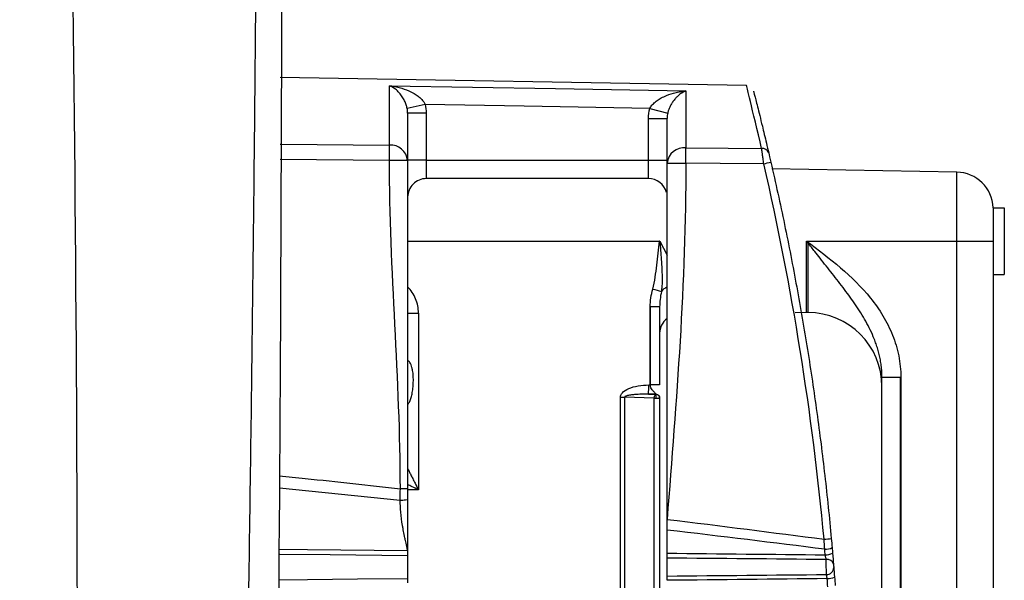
# Model space of a CAD drawing. Header units: millimetres. Extents: x 25 to 1229, y -261 to 1180.
# Tile 83 of 224: x 270 to 296, y 387 to 402. Entities that reach past the tile are written whole.
import ezdxf

# ---------------------------------------------------------------- set-up
doc = ezdxf.new("R2010")
doc.units = ezdxf.units.MM

msp = doc.modelspace()

# ---------------------------------------------------------------- linework, layer by layer
at = {"color": 7, "linetype": 'Continuous', "lineweight": 25}
for p, q in [((289.48, 400.103), (276.9, 400.323)), ((279.846, 398.49), (279.846, 400.098)), ((287.846, 399.955), (287.846, 398.419)), ((280.813, 399.589), (280.325, 399.484)), ((280.338, 399.359), (280.338, 398.081)), ((280.838, 399.359), (280.338, 399.359)), ((280.838, 399.359), (280.838, 398.088)), ((286.871, 399.482), (287.354, 399.359)), ((286.838, 398.088), (286.838, 399.213)), ((286.838, 399.213), (287.338, 399.213)), ((287.338, 398.008), (287.338, 399.213)), ((279.846, 398.081), (276.895, 398.107)), ((280.338, 398.081), (279.846, 398.081)), ((280.838, 398.088), (280.338, 398.088)), ((280.838, 398.088), (280.838, 397.588)), ((280.838, 398.088), (286.838, 398.088)), ((286.838, 398.088), (287.338, 398.088)), ((286.838, 397.588), (286.838, 398.088)), ((295.155, 397.763), (290.168, 397.85)), ((295.155, 395.903), (295.155, 397.763)), ((286.838, 397.588), (280.838, 397.588)), ((296.137, 396.803), (296.137, 395.903)), ((296.137, 396.803), (296.438, 396.803)), ((296.438, 396.803), (296.438, 395.003)), ((280.338, 395.903), (287.133, 395.903)), ((287.142, 395.903), (287.133, 395.903)), ((287.142, 395.895), (287.338, 395.525)), ((291.102, 395.903), (295.155, 395.903)), ((291.102, 393.972), (291.102, 395.903)), ((295.155, 381.243), (295.155, 395.903)), ((295.155, 395.903), (296.137, 395.903)), ((291.137, 395.858), (291.137, 393.972)), ((296.138, 395.638), (296.138, 381.251)), ((296.138, 395.003), (296.438, 395.003)), ((286.883, 392.016), (286.883, 394.125)), ((286.888, 394.125), (286.883, 394.125)), ((286.888, 392.016), (286.888, 394.125)), ((287.138, 394.125), (286.888, 394.125)), ((287.138, 394.125), (287.138, 392.016)), ((280.338, 393.959), (280.629, 393.959)), ((280.629, 393.959), (280.629, 389.185)), ((291.102, 393.972), (290.791, 393.966)), ((293.137, 392.225), (293.637, 392.225)), ((293.137, 385.605), (293.137, 392.225)), ((293.637, 392.225), (293.645, 392.225)), ((293.637, 381.212), (293.637, 392.225)), ((293.645, 392.225), (293.645, 381.216)), ((286.843, 392.016), (286.883, 392.016)), ((286.082, 391.682), (286.191, 391.682)), ((286.082, 385.861), (286.082, 391.682)), ((286.191, 391.682), (286.191, 385.862)), ((286.992, 391.661), (286.191, 391.682)), ((286.838, 391.766), (287.038, 391.761)), ((287.038, 391.766), (286.838, 391.766)), ((286.992, 391.661), (287.038, 391.661)), ((286.992, 385.871), (286.992, 391.661)), ((287.038, 391.761), (287.038, 391.766)), ((287.038, 391.761), (287.038, 391.661)), ((287.038, 391.661), (287.138, 391.661)), ((287.138, 391.666), (287.138, 391.661)), ((287.138, 391.661), (287.138, 385.871)), ((280.138, 388.897), (276.878, 389.232)), ((280.629, 389.185), (280.338, 389.18)), ((287.338, 387.473), (287.338, 388.098)), ((280.338, 387.545), (280.338, 387.467)), ((280.338, 387.405), (280.338, 386.79)), ((287.338, 386.856), (287.338, 387.341))]:
    msp.add_line(p, q, dxfattribs=at)
at = {"color": 7, "linetype": 'Continuous', "lineweight": 25, "flags": 128}
for points in [[(279.846, 400.098), (284.326, 400.018), (287.846, 399.955)], [(286.871, 399.482), (283.479, 399.542), (280.813, 399.589)], [(276.896, 398.516), (276.915, 398.516), (279.846, 398.49)], [(287.846, 398.419), (288.99, 398.409), (289.889, 398.401)], [(289.947, 397.988), (288.771, 397.999), (287.846, 398.008)], [(287.142, 395.895), (287.141, 395.896), (287.139, 395.896), (287.138, 395.896), (287.137, 395.896), (287.136, 395.896), (287.135, 395.896), (287.134, 395.896), (287.133, 395.896)], [(286.992, 391.661), (286.993, 391.68), (286.996, 391.698), (287.001, 391.715), (287.006, 391.73), (287.013, 391.743), (287.021, 391.752), (287.029, 391.758), (287.038, 391.761)], [(280.338, 387.405), (278.246, 387.424), (276.893, 387.436), (276.86, 387.436)], [(276.861, 387.579), (277.632, 387.571), (280.338, 387.545)], [(276.853, 386.757), (277.631, 386.765), (278.984, 386.777), (280.338, 386.79)]]:
    msp.add_lwpolyline(points, dxfattribs=at)
at = {"color": 7, "linetype": 'Continuous', "lineweight": 25}
for centre, radius, start, end in [((279.88, 398.032), 0.46, 6.1064, 94.2414), ((261.438, 398.285), 18.41, 359.3625, 0.6376), ((287.799, 397.958), 0.464, 84.1609, 173.8358), ((269.581, 398.213), 18.266, 359.354, 0.6461), ((289.914, 398.228), 0.175, 18.0421, 97.9944), ((287.195, 410.141), 12.46, 282.7597, 283.6637), ((295.138, 396.763), 1, 2.2806, 89.0001), ((280.838, 397.088), 0.5, 90.0001, 180.0001), ((286.838, 397.088), 0.5, 14.9169, 90.0001), ((293.793, 419.376), 25.698, 254.5618, 255.0959), ((287.493, 394.283), 0.404, 113.2258, 140.0131), ((287.638, 393.411), 0.5, 126.87, 180.0001), ((291.137, 391.972), 2, 90.0001, 91.0001), ((291.137, 391.972), 2, 0.0001, 90.0001), ((282.812, 391.961), 4.031, 357.2241, 0.7736), ((287.038, 391.661), 0.0999, 0.0394, 90.0393), ((288.824, 418.352), 30.625, 275.1508, 275.5184), ((291.606, 387.991), 0.411, 268.0461, 296.8071), ((291.619, 387.847), 0.419, 268.0721, 296.2207), ((291.661, 387.131), 0.174, 15.4147, 99.8876), ((291.647, 387.087), 0.189, 267.4972, 359.5795), ((291.672, 387.246), 0.46, 268.1959, 293.7307)]:
    msp.add_arc(centre, radius, start, end, dxfattribs=at)
for points, knots in [([(273.977, 315.719), (274.05, 317.413), (274.195, 320.781), (274.397, 325.801), (274.588, 330.758), (274.767, 335.651), (274.934, 340.48), (275.09, 345.246), (275.234, 349.949), (275.368, 354.587), (275.492, 359.163), (275.605, 363.674), (275.709, 368.122), (275.804, 372.505), (275.89, 376.826), (275.967, 381.082), (276.036, 385.275), (276.097, 389.403), (276.15, 393.468), (276.196, 397.469), (276.235, 401.407), (276.268, 405.28), (276.293, 409.089), (276.314, 412.835), (276.322, 415.311), (276.327, 416.538)], [0, 0, 0, 0, 0.050451, 0.100269, 0.149453, 0.198002, 0.245918, 0.2932, 0.339848, 0.385862, 0.431242, 0.475988, 0.5201, 0.563579, 0.606423, 0.648633, 0.69021, 0.731153, 0.771461, 0.811136, 0.850177, 0.888583, 0.926356, 0.963495, 1, 1, 1, 1]), ([(269.869, 315.531), (270.616, 331.904), (271.095, 348.287), (271.514, 381.068), (271.455, 397.461), (271.128, 413.844)], [0, 0, 0, 0, 0.5, 0.5, 1, 1, 1, 1]), ([(280.325, 399.484), (280.322, 399.5), (280.314, 399.534), (280.298, 399.585), (280.278, 399.637), (280.254, 399.691), (280.225, 399.746), (280.192, 399.8), (280.154, 399.853), (280.092, 399.928), (279.991, 400.026), (279.901, 400.071), (279.846, 400.098)], [0, 0, 0, 0, 0.042587, 0.090151, 0.143167, 0.202, 0.26693, 0.338175, 0.415907, 0.500259, 0.701818, 1, 1, 1, 1]), ([(279.846, 400.098), (279.881, 400.093), (279.971, 400.081), (280.148, 400.042), (280.337, 399.977), (280.505, 399.892), (280.616, 399.819), (280.703, 399.744), (280.77, 399.669), (280.8, 399.614), (280.813, 399.589)], [0, 0, 0, 0, 0.098368, 0.250267, 0.499846, 0.636849, 0.749786, 0.846947, 0.92992, 1, 1, 1, 1]), ([(286.871, 399.482), (286.879, 399.496), (286.896, 399.526), (286.928, 399.569), (286.968, 399.613), (287.016, 399.656), (287.086, 399.71), (287.187, 399.772), (287.356, 399.852), (287.546, 399.91), (287.723, 399.943), (287.811, 399.952), (287.846, 399.955)], [0, 0, 0, 0, 0.040755, 0.085836, 0.13563, 0.190402, 0.250336, 0.36332, 0.500352, 0.750129, 0.901982, 1, 1, 1, 1]), ([(287.846, 399.955), (287.826, 399.947), (287.789, 399.932), (287.735, 399.902), (287.687, 399.869), (287.645, 399.835), (287.61, 399.802), (287.565, 399.756), (287.513, 399.694), (287.457, 399.61), (287.412, 399.525), (287.377, 399.443), (287.362, 399.385), (287.354, 399.359)], [0, 0, 0, 0, 0.109523, 0.20858, 0.29715, 0.375234, 0.442855, 0.500049, 0.631371, 0.746169, 0.845117, 0.929221, 1, 1, 1, 1]), ([(289.889, 398.401), (289.773, 398.894), (289.54, 399.874), (289.5, 400.026), (289.48, 400.102)], [0, 0, 0, 0, 0.501992, 1, 1, 1, 1]), ([(289.669, 399.953), (289.67, 399.953), (289.67, 399.951), (289.673, 399.938), (289.679, 399.917), (289.687, 399.886), (289.702, 399.828), (289.729, 399.721), (289.776, 399.535), (289.836, 399.297), (289.899, 399.041), (289.961, 398.785), (290.018, 398.546), (290.06, 398.37), (290.081, 398.282)], [0, 0, 0, 0, 0.050078, 0.100104, 0.150129, 0.200202, 0.250372, 0.374476, 0.498823, 0.62393, 0.749359, 0.832792, 0.916268, 1, 1, 1, 1]), ([(287.354, 399.359), (287.35, 399.336), (287.34, 399.288), (287.338, 399.239), (287.338, 399.213)], [0, 0, 0, 0, 0.471536, 1, 1, 1, 1]), ([(289.947, 397.988), (289.944, 398.012), (289.938, 398.059), (289.929, 398.126), (289.921, 398.187), (289.913, 398.241), (289.907, 398.287), (289.901, 398.325), (289.896, 398.356), (289.892, 398.381), (289.89, 398.395), (289.889, 398.401)], [0, 0, 0, 0, 0.148704, 0.290735, 0.424293, 0.548021, 0.661012, 0.762764, 0.853105, 0.932105, 1, 1, 1, 1]), ([(280.338, 398.081), (280.338, 397.752), (280.338, 397.229), (280.338, 396.565), (280.338, 396.219), (280.338, 396.043), (280.338, 395.954), (280.338, 395.916), (280.338, 395.89), (280.338, 395.875), (280.338, 395.7), (280.338, 395.439), (280.338, 395.107), (280.338, 394.934), (280.338, 394.845), (280.338, 394.801), (280.338, 394.782), (280.338, 394.769), (280.338, 394.76), (280.338, 394.51), (280.338, 394.14), (280.338, 393.402), (280.338, 393.079), (280.338, 392.782), (280.338, 392.654), (280.338, 392.595), (280.338, 392.567), (280.338, 392.555), (280.338, 392.548), (280.338, 392.546), (280.338, 392.335), (280.338, 392.043), (280.338, 391.728), (280.338, 391.578), (280.338, 391.504), (280.338, 391.473), (280.338, 391.452), (280.338, 391.445), (280.338, 390.611), (280.338, 389.872), (280.338, 389.215)], [0, 0, 0, 0, 0.125, 0.1875, 0.21875, 0.234375, 0.242187, 0.246094, 0.246094, 0.25, 0.25, 0.3125, 0.34375, 0.359375, 0.367187, 0.371094, 0.373047, 0.373047, 0.375, 0.375, 0.5, 0.5, 0.5625, 0.59375, 0.609375, 0.617187, 0.621094, 0.623047, 0.623047, 0.625, 0.625, 0.6875, 0.71875, 0.734375, 0.742187, 0.746094, 0.746094, 0.75, 0.75, 1, 1, 1, 1]), ([(287.338, 398.008), (287.338, 398.008), (287.349, 398.008), (287.398, 398.008), (287.437, 398.008), (287.537, 398.008), (287.597, 398.008), (287.722, 398.008), (287.787, 398.008), (287.846, 398.008)], [0, 0, 0, 0, 0.25, 0.25, 0.5, 0.5, 0.75, 0.75, 1, 1, 1, 1]), ([(290.138, 398.033), (290.202, 397.753), (290.329, 397.193), (290.508, 396.351), (290.677, 395.508), (290.837, 394.663), (290.988, 393.817), (291.128, 392.97), (291.259, 392.121), (291.381, 391.272), (291.493, 390.422), (291.595, 389.572), (291.688, 388.72), (291.742, 388.152), (291.769, 387.868)], [0, 0, 0, 0, 0.08361, 0.167169, 0.250678, 0.334137, 0.417546, 0.500904, 0.584212, 0.66747, 0.750678, 0.833836, 0.916943, 1, 1, 1, 1]), ([(286.953, 394.605), (286.982, 394.711), (287, 394.818), (287.034, 395.032), (287.048, 395.14), (287.088, 395.464), (287.111, 395.68), (287.133, 395.896)], [0, 0, 0, 0, 0.25, 0.25, 0.5, 0.5, 1, 1, 1, 1]), ([(287.142, 395.895), (287.143, 395.879), (287.146, 395.851), (287.15, 395.794), (287.159, 395.696), (287.17, 395.558), (287.183, 395.388), (287.195, 395.202), (287.203, 395.007), (287.205, 394.823), (287.2, 394.67), (287.189, 394.582), (287.184, 394.542)], [0, 0, 0, 0, 0.035761, 0.062578, 0.125143, 0.250232, 0.364942, 0.500381, 0.658821, 0.796186, 0.909981, 1, 1, 1, 1]), ([(291.102, 395.903), (291.721, 395.434), (292.345, 394.966), (292.951, 394.21), (293.064, 394.049), (293.263, 393.716), (293.35, 393.543), (293.493, 393.181), (293.55, 392.993), (293.625, 392.614), (293.645, 392.421), (293.645, 392.225)], [0, 0, 0, 0, 0.5, 0.5, 0.625, 0.625, 0.75, 0.75, 0.875, 0.875, 1, 1, 1, 1]), ([(293.137, 392.225), (293.136, 392.278), (293.134, 392.383), (293.118, 392.539), (293.095, 392.691), (293.063, 392.84), (293.024, 392.983), (292.979, 393.122), (292.884, 393.379), (292.709, 393.739), (292.43, 394.178), (292.122, 394.602), (291.798, 395.017), (291.529, 395.359), (291.309, 395.638), (291.199, 395.778), (291.137, 395.858)], [0, 0, 0, 0, 0.037435, 0.074301, 0.110592, 0.1463, 0.181419, 0.215947, 0.249883, 0.375401, 0.499846, 0.620393, 0.749784, 0.874869, 0.928542, 1, 1, 1, 1]), ([(280.629, 393.959), (280.629, 394.086), (280.604, 394.219), (280.503, 394.463), (280.427, 394.575), (280.338, 394.665)], [0, 0, 0, 0, 0.5, 0.5, 1, 1, 1, 1]), ([(287.184, 394.542), (287.171, 394.471), (287.145, 394.333), (287.14, 394.193), (287.138, 394.125)], [0, 0, 0, 0, 0.518087, 1, 1, 1, 1]), ([(280.338, 391.483), (280.346, 391.492), (280.362, 391.513), (280.385, 391.551), (280.406, 391.596), (280.425, 391.649), (280.442, 391.707), (280.463, 391.8), (280.483, 391.927), (280.493, 392.089), (280.491, 392.25), (280.478, 392.385), (280.456, 392.488), (280.433, 392.561), (280.405, 392.618), (280.373, 392.66), (280.349, 392.671), (280.338, 392.676)], [0, 0, 0, 0, 0.032246, 0.068046, 0.107646, 0.151175, 0.198788, 0.250569, 0.373397, 0.499576, 0.627648, 0.748276, 0.814799, 0.874082, 0.926089, 0.96705, 1, 1, 1, 1]), ([(286.082, 391.682), (286.082, 391.723), (286.098, 391.766), (286.171, 391.848), (286.229, 391.887), (286.45, 391.984), (286.659, 392.016), (286.843, 392.016)], [0, 0, 0, 0, 0.25, 0.25, 0.5, 0.5, 1, 1, 1, 1]), ([(287.038, 391.766), (287.037, 391.767), (287.036, 391.77), (287.026, 391.783), (287.01, 391.802), (286.988, 391.827), (286.955, 391.862), (286.919, 391.906), (286.89, 391.962), (286.885, 391.999), (286.883, 392.016)], [0, 0, 0, 0, 0.100278, 0.202979, 0.310002, 0.423028, 0.543485, 0.731277, 0.881461, 1, 1, 1, 1]), ([(287.138, 392.016), (287.138, 392.016), (287.113, 392.016), (287.013, 392.016), (286.943, 392.016), (286.883, 392.016)], [0, 0, 0, 0, 0.5, 0.5, 1, 1, 1, 1]), ([(286.838, 391.766), (286.772, 391.767), (286.654, 391.767), (286.5, 391.76), (286.394, 391.75), (286.323, 391.739), (286.276, 391.73), (286.239, 391.719), (286.213, 391.708), (286.195, 391.698), (286.192, 391.687), (286.191, 391.682)], [0, 0, 0, 0, 0.299201, 0.53118, 0.696009, 0.783065, 0.854781, 0.911362, 0.953241, 0.981533, 1, 1, 1, 1]), ([(287.038, 391.766), (287.061, 391.766), (287.089, 391.756), (287.128, 391.717), (287.138, 391.69), (287.138, 391.666)], [0, 0, 0, 0, 0.5, 0.5, 1, 1, 1, 1]), ([(280.338, 389.761), (280.351, 389.735), (280.379, 389.678), (280.425, 389.587), (280.479, 389.481), (280.547, 389.346), (280.599, 389.245), (280.629, 389.185)], [0, 0, 0, 0, 0.142825, 0.302918, 0.480362, 0.694907, 1, 1, 1, 1]), ([(276.878, 389.563), (277.11, 389.539), (278.198, 389.427), (279.286, 389.309), (280.141, 389.215)], [0, 0, 0, 0, 0.213298, 1, 1, 1, 1]), ([(280.629, 389.185), (280.572, 389.213), (280.474, 389.261), (280.378, 389.308), (280.338, 389.327)], [0, 0, 0, 0, 0.586752, 1, 1, 1, 1]), ([(280.338, 389.215), (280.338, 389.215), (280.318, 389.215), (280.242, 389.215), (280.188, 389.215), (280.141, 389.215)], [0, 0, 0, 0, 0.5, 0.5, 1, 1, 1, 1]), ([(280.338, 388.928), (280.338, 388.921), (280.318, 388.912), (280.24, 388.9), (280.185, 388.897), (280.138, 388.897)], [0, 0, 0, 0, 0.5, 0.5, 1, 1, 1, 1]), ([(280.338, 387.545), (280.321, 387.62), (280.306, 387.686), (280.288, 387.77), (280.28, 387.809), (280.271, 387.848), (280.268, 387.866), (280.266, 387.874), (280.265, 387.878), (280.265, 387.879), (280.251, 387.946), (280.233, 388.035), (280.216, 388.131), (280.208, 388.177), (280.204, 388.196), (280.202, 388.209), (280.201, 388.214), (280.158, 388.472), (280.138, 388.697), (280.138, 388.897)], [0, 0, 0, 0, 0.125, 0.125, 0.1875, 0.21875, 0.234375, 0.242187, 0.242187, 0.25, 0.25, 0.375, 0.4375, 0.46875, 0.484375, 0.484375, 0.5, 0.5, 1, 1, 1, 1]), ([(280.338, 388.928), (280.338, 388.827), (280.338, 388.665), (280.338, 388.459), (280.338, 388.352), (280.338, 388.297), (280.338, 388.273), (280.338, 388.257), (280.338, 388.248), (280.338, 388.189), (280.338, 388.107), (280.338, 388.003), (280.338, 387.949), (280.338, 387.925), (280.338, 387.909), (280.338, 387.899), (280.338, 387.802), (280.338, 387.686), (280.338, 387.545)], [0, 0, 0, 0, 0.25, 0.375, 0.4375, 0.46875, 0.484375, 0.484375, 0.5, 0.5, 0.625, 0.6875, 0.71875, 0.734375, 0.734375, 0.75, 0.75, 1, 1, 1, 1]), ([(280.338, 387.467), (280.338, 387.455), (280.338, 387.431), (280.338, 387.414), (280.338, 387.405)], [0, 0, 0, 0, 0.500003, 1, 1, 1, 1]), ([(287.338, 387.341), (287.338, 387.35), (287.338, 387.368), (287.338, 387.401), (287.338, 387.437), (287.338, 387.461), (287.338, 387.473)], [0, 0, 0, 0, 0.24839, 0.499604, 0.748622, 1, 1, 1, 1]), ([(291.631, 387.302), (291.63, 387.31), (291.626, 387.328), (291.62, 387.359), (291.612, 387.394), (291.607, 387.417), (291.605, 387.428)], [0, 0, 0, 0, 0.232114, 0.500685, 0.753236, 1, 1, 1, 1]), ([(291.639, 386.898), (291.638, 386.938), (291.636, 387.01), (291.634, 387.165), (291.633, 387.247), (291.631, 387.302)], [0, 0, 0, 0, 0.5, 0.5, 1, 1, 1, 1]), ([(291.829, 387.177), (291.83, 387.164), (291.832, 387.146), (291.834, 387.111), (291.836, 387.094), (291.837, 387.085)], [0, 0, 0, 0, 0.5, 0.5, 1, 1, 1, 1]), ([(287.338, 386.74), (287.338, 386.752), (287.338, 386.776), (287.338, 386.809), (287.338, 386.837), (287.338, 386.85), (287.338, 386.856)], [0, 0, 0, 0, 0.248392, 0.499603, 0.748624, 1, 1, 1, 1]), ([(291.658, 386.786), (291.656, 386.798), (291.652, 386.82), (291.648, 386.849), (291.644, 386.871), (291.641, 386.887), (291.64, 386.894), (291.639, 386.898)], [0, 0, 0, 0, 0.26155, 0.497058, 0.700039, 0.867719, 1, 1, 1, 1]), ([(280.338, 386.79), (280.338, 386.784), (280.338, 386.773), (280.338, 386.745), (280.338, 386.711), (280.338, 386.686), (280.338, 386.674)], [0, 0, 0, 0, 0.248524, 0.499856, 0.748552, 1, 1, 1, 1])]:
    msp.add_open_spline(points, degree=3, knots=knots, dxfattribs=at)
for points in [[(276.932, 416.35), (276.974, 400.152), (276.883, 383.957), (276.657, 367.766)], [(280.813, 399.589), (280.829, 399.513), (280.838, 399.437), (280.838, 399.359)], [(280.338, 399.359), (280.338, 399.401), (280.334, 399.442), (280.325, 399.484)], [(286.838, 399.213), (286.838, 399.304), (286.849, 399.393), (286.871, 399.482)], [(290.081, 398.282), (290.094, 398.226), (290.116, 398.131), (290.138, 398.033)], [(280.141, 389.215), (280.141, 392.171), (279.846, 395.126), (279.846, 398.081)], [(287.846, 398.008), (287.846, 394.8), (287.592, 391.593), (287.338, 388.386)], [(287.338, 388.386), (287.338, 391.593), (287.338, 394.8), (287.338, 398.008)], [(291.573, 387.85), (291.26, 391.258), (290.716, 394.653), (289.947, 397.988)], [(287.133, 395.896), (287.133, 395.898), (287.133, 395.901), (287.133, 395.903)], [(287.142, 395.903), (287.142, 395.9), (287.142, 395.898), (287.142, 395.895)], [(291.137, 395.858), (291.125, 395.873), (291.113, 395.888), (291.102, 395.903)], [(296.137, 395.903), (296.137, 395.813), (296.137, 395.724), (296.138, 395.638)], [(286.883, 394.125), (286.883, 394.288), (286.91, 394.448), (286.953, 394.605)], [(280.138, 388.897), (280.139, 389.002), (280.14, 389.109), (280.141, 389.215)], [(280.338, 389.215), (280.338, 389.119), (280.338, 389.023), (280.338, 388.928)], [(287.338, 388.386), (288.803, 388.208), (290.215, 388.029), (291.573, 387.85)], [(287.338, 388.098), (287.338, 388.194), (287.338, 388.29), (287.338, 388.386)], [(291.592, 387.58), (290.227, 387.753), (288.809, 387.926), (287.338, 388.098)], [(291.592, 387.58), (291.586, 387.67), (291.579, 387.76), (291.573, 387.85)], [(291.769, 387.868), (291.776, 387.787), (291.784, 387.705), (291.791, 387.624)], [(287.338, 387.473), (288.76, 387.459), (290.182, 387.443), (291.605, 387.428)], [(291.605, 387.428), (291.601, 387.479), (291.596, 387.53), (291.592, 387.58)], [(291.791, 387.624), (291.795, 387.573), (291.8, 387.522), (291.804, 387.471)], [(291.804, 387.471), (291.813, 387.364), (291.823, 387.253), (291.829, 387.177)], [(291.631, 387.302), (290.2, 387.315), (288.769, 387.328), (287.338, 387.341)], [(287.338, 386.856), (288.771, 386.87), (290.205, 386.884), (291.639, 386.898)], [(291.837, 387.085), (291.841, 387.03), (291.849, 386.932), (291.857, 386.825)], [(291.658, 386.786), (290.218, 386.771), (288.778, 386.755), (287.338, 386.74)], [(291.675, 386.561), (291.669, 386.636), (291.664, 386.711), (291.658, 386.786)], [(291.857, 386.825), (291.863, 386.749), (291.869, 386.674), (291.875, 386.598)]]:
    msp.add_open_spline(points, degree=3, dxfattribs=at)

doc.saveas('drawing.dxf')
